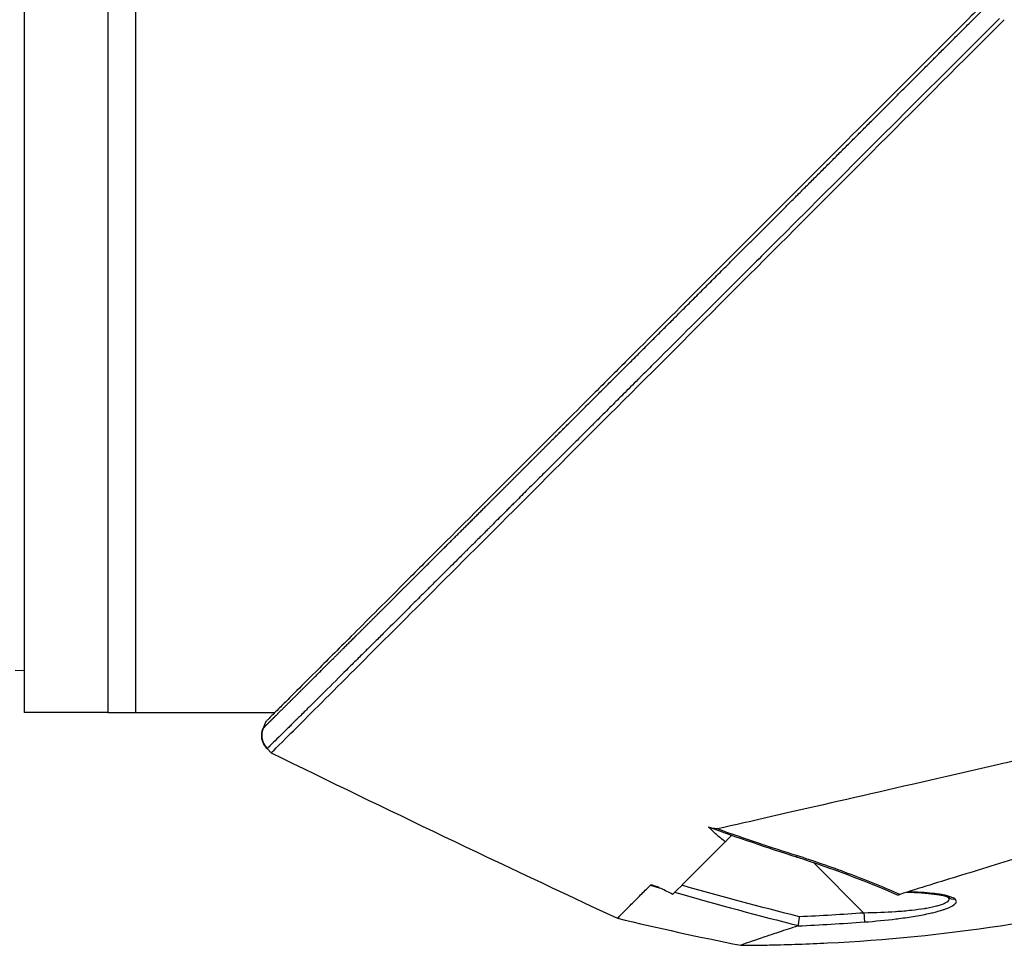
# Model space of a CAD drawing. Header units: millimetres. Extents: x 0 to 4378, y 0 to 2376.
# Tile 141 of 256: x 292 to 345, y 1537 to 1587. Entities that reach past the tile are written whole.
import ezdxf

# ---------------------------------------------------------------- set-up
doc = ezdxf.new("R2010")
doc.units = ezdxf.units.MM
doc.header["$LTSCALE"] = 0.2

# ---------------------------------------------------------------- blocks, each defined once
blk = doc.blocks.new('Blk$A45R2-4W24Z')
for p, q in [((-60.7, 1025.2), (-60.7, 947.2)), ((-60.7, 1025.2), (-60.7, 947.2)), ((-56.2, 1025.2), (-56.2, 947.2)), ((-62.2, 986.2), (-62.2, 947.2)), ((-62.2, 986.2), (-62.2, 947.2)), ((-55.7, 949.487), (-56.2, 949.479)), ((-62.2, 947.2), (-69.72, 947.2)), ((-60.7, 947.2), (-62.2, 947.2)), ((-60.7, 947.2), (-56.2, 947.2)), ((-71.321, 946.82), (-71.321, 946.82)), ((-69.24, 946.72), (-69.086, 946.357)), ((-69.3, 945.26), (-69.53, 945.029)), ((-69.3, 945.26), (-69.53, 945.029)), ((-94.353, 940.561), (-94.377, 940.584)), ((-94.353, 940.561), (-94.304, 940.61)), ((-98.785, 939.115), (-101.51, 936.39)), ((-90.003, 937.885), (-90.003, 937.886)), ((-88.203, 936.107), (-88.203, 936.107))]:
    blk.add_line(p, q)
for centre, major_axis, ratio, start_param, end_param in [((-70.021, 945.98), (0.69, 0.724), 0.9993, 4.688073, 5.87539), ((-72.727, 1383.517), (108.865, 448.433), 0.591151, 3.442854, 3.465082), ((-106.379, 937.616), (0.339, -0.368), 0.967361, 5.396498, 6.249789), ((-101.501, 936.399), (-0.036, -0.499), 0.017224, 4.732106, 6.133621)]:
    blk.add_ellipse(centre, major_axis=major_axis, ratio=ratio, start_param=start_param, end_param=end_param)
for points, knots in [([(-150.185, 1027.664), (-150.185, 1027.664), (-150.156, 1027.635), (-150.038, 1027.517), (-149.949, 1027.429), (-149.598, 1027.077), (-149.252, 1026.731), (-148.502, 1025.981), (-148.158, 1025.638), (-147.556, 1025.036), (-147.325, 1024.804), (-146.802, 1024.282), (-146.508, 1023.988), (-145.378, 1022.857), (-144.455, 1021.935), (-142.884, 1020.363), (-142.288, 1019.767), (-138.172, 1015.651), (-133.783, 1011.262), (-128.16, 1005.64), (-127.551, 1005.031), (-125.605, 1003.084), (-124.252, 1001.732), (-121.404, 998.884), (-119.906, 997.386), (-116.778, 994.258), (-115.145, 992.625), (-113.086, 990.566), (-112.667, 990.147), (-111.934, 989.414), (-111.637, 989.117), (-111.126, 988.605), (-110.88, 988.36), (-110.53, 988.009), (-110.503, 987.983), (-110.084, 987.563), (-109.896, 987.376), (-109.529, 987.009), (-109.344, 986.824), (-109.021, 986.5), (-108.882, 986.361), (-108.649, 986.128), (-108.554, 986.034), (-108.358, 985.838), (-108.257, 985.736), (-107.869, 985.349), (-107.574, 985.054), (-106.892, 984.371), (-106.482, 983.961), (-104.429, 981.908), (-102.792, 980.272), (-99.656, 977.135), (-98.153, 975.632), (-93.926, 971.405), (-91.235, 968.714), (-88.096, 965.576), (-87.548, 965.027), (-85.958, 963.437), (-84.929, 962.409), (-82.065, 959.544), (-80.287, 957.766), (-77.966, 955.445), (-77.313, 954.793), (-76.14, 953.62), (-75.613, 953.093), (-74.668, 952.148), (-74.245, 951.725), (-73.136, 950.616), (-72.494, 949.974), (-71.501, 948.981), (-71.121, 948.6), (-70.663, 948.143), (-70.545, 948.025), (-70.239, 947.719), (-70.068, 947.548), (-69.696, 947.176), (-69.526, 947.006), (-69.355, 946.835), (-69.312, 946.792), (-69.269, 946.749), (-69.258, 946.738), (-69.247, 946.727), (-69.244, 946.724), (-69.242, 946.722), (-69.241, 946.721), (-69.24, 946.72), (-69.24, 946.72), (-69.24, 946.72), (-69.24, 946.72), (-69.24, 946.72)], [0, 0, 0, 0, 0.264332, 0.264332, 0.528758, 0.528758, 1.056139, 1.056139, 1.406505, 1.406505, 1.606603, 1.606603, 1.835356, 1.835356, 2.445847, 2.445847, 2.794554, 2.794554, 4.769924, 4.769924, 5.00797, 5.00797, 5.526041, 5.526041, 6.089229, 6.089229, 6.695329, 6.695329, 6.850985, 6.850985, 6.965758, 6.965758, 7.072004, 7.072004, 7.117238, 7.117238, 7.152898, 7.152898, 7.188974, 7.188974, 7.2161, 7.2161, 7.234487, 7.234487, 7.254339, 7.254339, 7.310164, 7.310164, 7.395171, 7.395171, 7.733586, 7.733586, 8.048233, 8.048233, 8.627304, 8.627304, 8.751092, 8.751092, 8.989797, 8.989797, 9.432477, 9.432477, 9.613385, 9.613385, 9.771568, 9.771568, 9.909899, 9.909899, 10.152258, 10.152258, 10.334616, 10.334616, 10.403043, 10.403043, 10.523121, 10.523121, 10.703617, 10.703617, 10.793786, 10.793786, 10.838901, 10.838901, 10.861447, 10.861447, 10.872715, 10.872715, 10.878346, 10.878346, 10.883825, 10.883825, 10.883825, 10.883825]), ([(-108.82, 984.642), (-108.24, 984.063), (-107.66, 983.484), (-107.081, 982.905), (-105.923, 981.749), (-104.766, 980.593), (-103.613, 979.442), (-102.46, 978.29), (-101.311, 977.143), (-100.167, 976.001), (-99.025, 974.86), (-97.888, 973.725), (-96.759, 972.599), (-96.411, 972.252), (-96.064, 971.905), (-95.718, 971.559), (-94.942, 970.785), (-94.171, 970.015), (-93.405, 969.251), (-92.299, 968.147), (-91.205, 967.055), (-90.124, 965.976), (-89.889, 965.743), (-89.656, 965.51), (-89.423, 965.278), (-89.388, 965.242), (-89.352, 965.207), (-89.317, 965.172), (-89.049, 964.904), (-88.782, 964.639), (-88.517, 964.373), (-88.309, 964.167), (-88.103, 963.961), (-87.897, 963.755), (-87.644, 963.503), (-87.393, 963.252), (-87.142, 963.002), (-87.077, 962.938), (-87.001, 962.862), (-86.936, 962.797), (-86.875, 962.737), (-86.825, 962.686), (-86.801, 962.662), (-86.75, 962.612), (-86.673, 962.535), (-86.57, 962.432), (-86.466, 962.328), (-86.335, 962.198), (-86.178, 962.041), (-86.171, 962.034), (-86.164, 962.027), (-86.157, 962.02), (-86.085, 961.948), (-86.007, 961.87), (-85.924, 961.787), (-85.832, 961.696), (-85.718, 961.583), (-85.649, 961.513), (-85.559, 961.423), (-85.471, 961.336), (-85.387, 961.252), (-85.208, 961.074), (-85.042, 960.908), (-84.886, 960.752), (-84.829, 960.695), (-84.773, 960.639), (-84.718, 960.585), (-84.682, 960.549), (-84.662, 960.529), (-84.624, 960.491), (-84.604, 960.471), (-84.58, 960.446), (-84.545, 960.412), (-84.347, 960.214), (-84.162, 960.03), (-83.991, 959.86), (-83.95, 959.818), (-83.91, 959.778), (-83.87, 959.739), (-83.581, 959.45), (-83.334, 959.204), (-83.129, 958.999), (-82.895, 958.766), (-82.714, 958.586), (-82.586, 958.457), (-82.521, 958.393), (-82.47, 958.342), (-82.431, 958.303), (-82.425, 958.298), (-82.411, 958.283), (-82.392, 958.264), (-82.345, 958.218), (-82.269, 958.142), (-82.216, 958.089), (-82.142, 958.016), (-82.072, 957.945), (-82.005, 957.878), (-81.882, 957.756), (-81.77, 957.645), (-81.67, 957.544), (-81.549, 957.424), (-81.444, 957.32), (-81.355, 957.23), (-81.313, 957.189), (-81.275, 957.151), (-81.24, 957.116), (-81.223, 957.099), (-81.215, 957.091), (-81.208, 957.084), (-81.201, 957.077), (-81.194, 957.07), (-81.177, 957.053), (-81.131, 957.007), (-81.058, 956.934), (-80.958, 956.835), (-80.913, 956.79), (-80.863, 956.74), (-80.807, 956.685), (-80.628, 956.506), (-80.453, 956.331), (-80.333, 956.212), (-80.213, 956.093), (-80.127, 956.007), (-80.074, 955.954), (-80.061, 955.941), (-79.999, 955.879), (-79.96, 955.84), (-79.92, 955.801), (-79.882, 955.763), (-79.844, 955.725), (-79.767, 955.649), (-79.693, 955.575), (-79.621, 955.503), (-79.604, 955.486), (-79.588, 955.47), (-79.571, 955.453), (-79.445, 955.328), (-79.326, 955.209), (-79.212, 955.096), (-79.101, 954.986), (-78.997, 954.881), (-78.897, 954.782), (-78.639, 954.526), (-78.42, 954.307), (-78.238, 954.126), (-78.166, 954.054), (-78.099, 953.988), (-78.038, 953.927), (-78.004, 953.893), (-77.971, 953.861), (-77.941, 953.83), (-77.91, 953.8), (-77.902, 953.792), (-77.851, 953.741), (-77.749, 953.64), (-77.648, 953.539), (-77.547, 953.439), (-77.346, 953.238), (-77.147, 953.04), (-76.95, 952.844), (-76.557, 952.453), (-76.173, 952.071), (-75.801, 951.701), (-75.787, 951.687), (-75.774, 951.674), (-75.761, 951.661), (-75.588, 951.489), (-75.418, 951.32), (-75.251, 951.154), (-75.161, 951.064), (-75.071, 950.975), (-74.983, 950.887), (-74.938, 950.843), (-74.881, 950.786), (-74.86, 950.765), (-74.839, 950.745), (-74.817, 950.723), (-74.795, 950.701), (-74.744, 950.65), (-74.689, 950.596), (-74.631, 950.538), (-74.491, 950.399), (-74.333, 950.241), (-74.159, 950.069), (-73.983, 949.894), (-73.791, 949.703), (-73.586, 949.499), (-73.218, 949.134), (-72.807, 948.726), (-72.38, 948.302), (-72.183, 948.106), (-71.982, 947.907), (-71.781, 947.708), (-71.644, 947.571), (-71.506, 947.435), (-71.37, 947.3), (-71.286, 947.217), (-71.203, 947.135), (-71.121, 947.053), (-71.094, 947.027), (-71.068, 947.001), (-71.042, 946.975), (-70.987, 946.921), (-70.937, 946.871), (-70.901, 946.836), (-70.797, 946.733), (-70.698, 946.635), (-70.603, 946.541), (-70.541, 946.479), (-70.481, 946.42), (-70.422, 946.362), (-70.237, 946.179), (-70.073, 946.017), (-69.932, 945.878), (-69.791, 945.739), (-69.673, 945.622), (-69.578, 945.53), (-69.484, 945.437), (-69.413, 945.368), (-69.366, 945.323), (-69.343, 945.3), (-69.326, 945.284), (-69.315, 945.273)], [0, 0, 0, 0, 0.032845, 0.032845, 0.032845, 0.098514, 0.098514, 0.098514, 0.164155, 0.164155, 0.164155, 0.229765, 0.229765, 0.229765, 0.25, 0.25, 0.25, 0.295338, 0.295338, 0.295338, 0.360817, 0.360817, 0.360817, 0.375, 0.375, 0.375, 0.377162, 0.377162, 0.377162, 0.393509, 0.393509, 0.393509, 0.40625, 0.40625, 0.40625, 0.421875, 0.421875, 0.421875, 0.42593, 0.42593, 0.42593, 0.429688, 0.429688, 0.429688, 0.4375, 0.4375, 0.4375, 0.445313, 0.445313, 0.445313, 0.445664, 0.445664, 0.445664, 0.449219, 0.449219, 0.449219, 0.453125, 0.453125, 0.453125, 0.458169, 0.458169, 0.458169, 0.46875, 0.46875, 0.46875, 0.472656, 0.472656, 0.472656, 0.475217, 0.475217, 0.475217, 0.476563, 0.476563, 0.476563, 0.484375, 0.484375, 0.484375, 0.486257, 0.486257, 0.486257, 0.5, 0.5, 0.5, 0.515625, 0.515625, 0.515625, 0.523438, 0.523438, 0.523438, 0.52457, 0.52457, 0.52457, 0.527344, 0.527344, 0.527344, 0.53125, 0.53125, 0.53125, 0.538372, 0.538372, 0.538372, 0.546875, 0.546875, 0.546875, 0.550781, 0.550781, 0.550781, 0.552734, 0.552734, 0.552734, 0.554688, 0.554688, 0.554688, 0.560068, 0.560068, 0.560068, 0.5625, 0.5625, 0.5625, 0.570313, 0.570313, 0.570313, 0.578125, 0.578125, 0.578125, 0.580078, 0.580078, 0.580078, 0.582031, 0.582031, 0.582031, 0.585938, 0.585938, 0.585938, 0.586848, 0.586848, 0.586848, 0.59375, 0.59375, 0.59375, 0.600497, 0.600497, 0.600497, 0.618038, 0.618038, 0.618038, 0.625, 0.625, 0.625, 0.628906, 0.628906, 0.628906, 0.632813, 0.632813, 0.632813, 0.640625, 0.640625, 0.640625, 0.65625, 0.65625, 0.65625, 0.6875, 0.6875, 0.6875, 0.688623, 0.688623, 0.688623, 0.703125, 0.703125, 0.703125, 0.710938, 0.710938, 0.710938, 0.714844, 0.714844, 0.714844, 0.71875, 0.71875, 0.71875, 0.727865, 0.727865, 0.727865, 0.75, 0.75, 0.75, 0.772382, 0.772382, 0.772382, 0.8125, 0.8125, 0.8125, 0.831023, 0.831023, 0.831023, 0.84375, 0.84375, 0.84375, 0.851563, 0.851563, 0.851563, 0.854072, 0.854072, 0.854072, 0.859375, 0.859375, 0.859375, 0.875, 0.875, 0.875, 0.885308, 0.885308, 0.885308, 0.918094, 0.918094, 0.918094, 0.950853, 0.950853, 0.950853, 0.983613, 0.983613, 0.983613, 1, 1, 1, 1]), ([(-69.53, 945.029), (-69.533, 945.032), (-69.883, 945.382), (-71.287, 946.786), (-72.304, 947.803), (-74.825, 950.324), (-76.331, 951.83), (-79.612, 955.111), (-81.413, 956.912), (-87.156, 962.654), (-91.379, 966.877), (-100.069, 975.569), (-104.57, 980.079), (-109.085, 984.583)], [0, 0, 0, 0, 0.125, 0.125, 0.25, 0.25, 0.375, 0.375, 0.5, 0.5, 0.75, 0.75, 1, 1, 1, 1]), ([(-148.111, 951.324), (-147.998, 951.296), (-147.828, 951.251), (-147.374, 951.125), (-147.09, 951.045), (-146.529, 950.881), (-146.279, 950.808), (-145.851, 950.68), (-145.687, 950.631), (-144.148, 950.167), (-142.307, 949.598), (-139.936, 948.854), (-139.792, 948.809), (-139.339, 948.667), (-139.01, 948.563), (-138.354, 948.357), (-138.02, 948.252), (-137.348, 948.04), (-137.003, 947.931), (-136.299, 947.708), (-135.941, 947.595), (-134.838, 947.246), (-134.077, 947.004), (-132.522, 946.51), (-131.728, 946.258), (-130.53, 945.876), (-130.137, 945.751), (-128.082, 945.095), (-126.373, 944.547), (-124.199, 943.848), (-123.769, 943.709), (-122.905, 943.433), (-122.47, 943.293), (-121.602, 943.017), (-121.17, 942.88), (-120.326, 942.615), (-119.911, 942.486), (-119.303, 942.297), (-119.107, 942.236), (-118.534, 942.058), (-118.152, 941.94), (-117.434, 941.718), (-117.096, 941.614), (-115.531, 941.131), (-114.314, 940.755), (-112.223, 940.109), (-111.345, 939.838), (-109.202, 939.176), (-107.961, 938.793), (-106.192, 938.246), (-105.619, 938.069), (-104.507, 937.725), (-103.966, 937.558), (-103.447, 937.397)], [0.000005, 0.000005, 0.000005, 0.000005, 0.319511, 0.319511, 0.639479, 0.639479, 0.852403, 0.852403, 0.973891, 0.973891, 1.947625, 1.947625, 2.010365, 2.010365, 2.139691, 2.139691, 2.265575, 2.265575, 2.393345, 2.393345, 2.521559, 2.521559, 2.781941, 2.781941, 3.041001, 3.041001, 3.166048, 3.166048, 3.692233, 3.692233, 3.821507, 3.821507, 3.951206, 3.951206, 4.07808, 4.07808, 4.201324, 4.201324, 4.258471, 4.258471, 4.368502, 4.368502, 4.468635, 4.468635, 4.831764, 4.831764, 5.102761, 5.102761, 5.508805, 5.508805, 5.711646, 5.711646, 5.914059, 5.914059, 5.914059, 5.914059]), ([(-122.462, 947.534), (-121.433, 947.286), (-120.412, 947.065), (-119.063, 946.756), (-118.908, 946.72), (-118.339, 946.59), (-117.925, 946.495), (-115.86, 946.022), (-114.217, 945.645), (-112.366, 945.221), (-112.15, 945.172), (-111.439, 945.009), (-110.949, 944.897), (-109.901, 944.656), (-109.349, 944.53), (-108.167, 944.258), (-107.543, 944.115), (-101.825, 942.802), (-97.296, 941.772), (-93.608, 940.924)], [0.000234, 0.000234, 0.000234, 0.000234, 0.319634, 0.319634, 0.361124, 0.361124, 0.471797, 0.471797, 0.914416, 0.914416, 0.9732, 0.9732, 1.107816, 1.107816, 1.261595, 1.261595, 1.436675, 1.436675, 2.883412, 2.883412, 2.883412, 2.883412]), ([(-69.3, 945.26), (-69.168, 945.392), (-69.064, 945.578), (-69.025, 945.779), (-68.987, 945.979), (-69.016, 946.186), (-69.087, 946.357)], [0, 0, 0, 0, 0.5027152, 0.5027152, 0.5027152, 1, 1, 1, 1]), ([(-69.086, 946.357), (-68.958, 946.053), (-69.005, 945.63), (-69.213, 945.359), (-69.24, 945.323), (-69.269, 945.29), (-69.3, 945.26)], [0, 0, 0, 0, 0.8841337, 0.8841337, 0.8841337, 0.9999928, 0.9999928, 0.9999928, 0.9999928]), ([(-69.315, 945.273), (-69.309, 945.268), (-69.305, 945.264), (-69.303, 945.262), (-69.302, 945.261), (-69.301, 945.26), (-69.3, 945.26)], [0, 0, 0, 0, 0.6656638, 0.6656638, 0.6656638, 1, 1, 1, 1]), ([(-94.859, 934.648), (-94.861, 934.648), (-94.864, 934.648), (-94.871, 934.648), (-94.875, 934.648), (-94.892, 934.648), (-94.905, 934.648), (-94.957, 934.648), (-94.995, 934.648), (-95.149, 934.649), (-95.265, 934.65), (-95.728, 934.654), (-96.075, 934.659), (-97.463, 934.686), (-98.505, 934.722), (-102.669, 934.931), (-105.789, 935.237), (-115.62, 936.721), (-122.293, 938.535), (-128.586, 941.149)], [0, 0, 0, 0, 0.000802, 0.000802, 0.00209, 0.00209, 0.005947, 0.005947, 0.017519, 0.017519, 0.052232, 0.052232, 0.156375, 0.156375, 0.468834, 0.468834, 1.40719, 1.40719, 3.451384, 3.451384, 3.451384, 3.451384]), ([(-94.024, 940.231), (-93.866, 940.357), (-93.705, 940.488), (-93.413, 940.741), (-93.247, 940.891), (-93.123, 941.03)], [-0.1237169, -0.1237169, -0.1237169, -0.1237169, -0.0602309, -0.0602309, -0.0001168, -0.0001168, -0.0001168, -0.0001168]), ([(-93.608, 940.924), (-93.582, 940.92), (-93.546, 940.923), (-93.469, 940.934), (-93.418, 940.946), (-93.29, 940.978), (-93.202, 941.004), (-93.123, 941.03)], [-0.053772, -0.053772, -0.053772, -0.053772, -0.04302429, -0.04302429, -0.02732571, -0.02732571, -0.00036275, -0.00036275, -0.00036275, -0.00036275]), ([(-94.024, 940.231), (-94.039, 940.246), (-94.057, 940.264), (-94.077, 940.284), (-94.15, 940.357), (-94.251, 940.458), (-94.353, 940.561)], [0, 0, 0, 0, 0.215099, 0.215099, 0.215099, 1, 1, 1, 1]), ([(-94.024, 940.231), (-93.446, 939.653), (-92.92, 939.127), (-91.971, 938.179), (-91.553, 937.76), (-91.188, 937.395)], [0.0000049, 0.0000049, 0.0000049, 0.0000049, 0.4157156, 0.4157156, 0.8306466, 0.8306466, 0.8306466, 0.8306466]), ([(-103.447, 937.397), (-103.017, 937.583), (-102.57, 937.771), (-101.636, 938.148), (-101.099, 938.357), (-99.723, 938.873), (-98.807, 939.194), (-97.875, 939.487)], [0.0000177, 0.0000177, 0.0000177, 0.0000177, 0.25, 0.25, 0.5, 0.5, 1, 1, 1, 1]), ([(-91.188, 937.395), (-90.986, 937.501), (-90.767, 937.612), (-90.478, 937.745), (-90.384, 937.786), (-90.231, 937.845), (-90.157, 937.872), (-90.07, 937.894), (-90.043, 937.899), (-90.014, 937.899), (-90.008, 937.899), (-89.998, 937.897), (-89.995, 937.896), (-89.99, 937.894), (-89.989, 937.893), (-89.987, 937.892)], [-0.1365657, -0.1365657, -0.1365657, -0.1365657, -0.0682763, -0.0682763, -0.0392084, -0.0392084, -0.0171749, -0.0171749, -0.0074554, -0.0074554, -0.0039731, -0.0039731, -0.0018516, -0.0018516, -0.0004271, -0.0004271, -0.0004271, -0.0004271]), ([(-88.203, 936.107), (-88.203, 936.107), (-88.203, 936.107), (-88.205, 936.107), (-88.205, 936.108), (-88.208, 936.109), (-88.211, 936.111), (-88.219, 936.118), (-88.227, 936.125), (-88.258, 936.154), (-88.287, 936.183), (-88.4, 936.299), (-88.51, 936.414), (-88.697, 936.601), (-88.737, 936.642), (-88.853, 936.758), (-88.933, 936.839), (-89.152, 937.059), (-89.298, 937.205), (-89.62, 937.526), (-89.797, 937.701), (-89.986, 937.891)], [-1.313678, -1.313678, -1.313678, -1.313678, -1.294129, -1.294129, -1.273962, -1.273962, -1.233424, -1.233424, -1.151167, -1.151167, -0.987029, -0.987029, -0.662873, -0.662873, -0.580154, -0.580154, -0.434248, -0.434248, -0.216716, -0.216716, -0.000003, -0.000003, -0.000003, -0.000003]), ([(-106.44, 937.129), (-106.401, 937.166), (-106.341, 937.2), (-106.261, 937.233), (-106.208, 937.256), (-106.135, 937.28), (-106.062, 937.301), (-106.026, 937.311), (-105.99, 937.32), (-105.959, 937.327), (-105.9, 937.342), (-105.836, 937.355), (-105.768, 937.368), (-105.724, 937.377), (-105.677, 937.385), (-105.629, 937.393), (-105.567, 937.403), (-105.502, 937.413), (-105.434, 937.422), (-105.429, 937.423), (-105.423, 937.424), (-105.417, 937.424), (-105.351, 937.433), (-105.265, 937.444), (-105.219, 937.449), (-105.029, 937.47), (-104.82, 937.488), (-104.59, 937.503), (-104.376, 937.517), (-104.142, 937.528), (-103.893, 937.535)], [0, 0, 0, 0, 0.125, 0.125, 0.125, 0.2090035, 0.2090035, 0.2090035, 0.25, 0.25, 0.25, 0.3256794, 0.3256794, 0.3256794, 0.375, 0.375, 0.375, 0.4375, 0.4375, 0.4375, 0.442409, 0.442409, 0.442409, 0.5, 0.5, 0.5, 0.7377626, 0.7377626, 0.7377626, 0.9587834, 0.9587834, 0.9587834, 0.9587834]), ([(-103.841, 937.519), (-104.388, 937.503), (-104.896, 937.467), (-105.486, 937.388), (-105.654, 937.358), (-105.876, 937.304), (-105.95, 937.281), (-106.025, 937.251), (-106.043, 937.242), (-106.054, 937.236), (-106.056, 937.235), (-106.056, 937.235)], [0.0190874, 0.0190874, 0.0190874, 0.0190874, 0.2091507, 0.2091507, 0.2979206, 0.2979206, 0.3586691, 0.3586691, 0.391128, 0.391128, 0.4030772, 0.4030772, 0.4030772, 0.4030772]), ([(-103.356, 937.372), (-103.366, 937.374), (-103.38, 937.377), (-103.411, 937.386), (-103.428, 937.391), (-103.447, 937.397)], [-0.01640349, -0.01640349, -0.01640349, -0.01640349, -0.00821386, -0.00821386, -0.00007454, -0.00007454, -0.00007454, -0.00007454]), ([(-103.309, 937.379), (-103.32, 937.373), (-103.332, 937.37), (-103.343, 937.37), (-103.347, 937.371), (-103.351, 937.371), (-103.356, 937.372)], [0.8069004, 0.8069004, 0.8069004, 0.8069004, 0.9461679, 0.9461679, 0.9461679, 0.9999981, 0.9999981, 0.9999981, 0.9999981]), ([(-101.537, 935.906), (-102.111, 935.948), (-102.711, 936.007), (-103.234, 936.071), (-103.289, 936.078), (-103.343, 936.085), (-103.396, 936.092), (-103.703, 936.132), (-103.997, 936.175), (-104.281, 936.222), (-104.423, 936.246), (-104.563, 936.271), (-104.702, 936.298), (-104.84, 936.325), (-104.964, 936.35), (-105.089, 936.378), (-105.175, 936.398), (-105.26, 936.418), (-105.348, 936.44), (-105.506, 936.48), (-105.632, 936.516), (-105.767, 936.559), (-105.817, 936.575), (-105.868, 936.593), (-105.92, 936.612), (-105.961, 936.627), (-106.001, 936.642), (-106.037, 936.657), (-106.088, 936.677), (-106.135, 936.698), (-106.178, 936.719), (-106.205, 936.732), (-106.228, 936.743), (-106.249, 936.755), (-106.288, 936.776), (-106.324, 936.798), (-106.364, 936.827), (-106.376, 936.836), (-106.388, 936.845), (-106.399, 936.854), (-106.415, 936.868), (-106.429, 936.881), (-106.442, 936.894), (-106.46, 936.914), (-106.47, 936.928), (-106.482, 936.951), (-106.484, 936.954), (-106.485, 936.958), (-106.487, 936.961), (-106.512, 937.02), (-106.497, 937.076), (-106.44, 937.129)], [0, 0, 0, 0, 0.25, 0.25, 0.25, 0.275957, 0.275957, 0.275957, 0.425518, 0.425518, 0.425518, 0.5, 0.5, 0.5, 0.573987, 0.573987, 0.573987, 0.625, 0.625, 0.625, 0.716202, 0.716202, 0.716202, 0.75, 0.75, 0.75, 0.776323, 0.776323, 0.776323, 0.8125, 0.8125, 0.8125, 0.835296, 0.835296, 0.835296, 0.875, 0.875, 0.875, 0.887583, 0.887583, 0.887583, 0.90625, 0.90625, 0.90625, 0.933682, 0.933682, 0.933682, 0.9375, 0.9375, 0.9375, 1, 1, 1, 1]), ([(-106.049, 937.239), (-106.096, 937.188), (-106.109, 937.136), (-106.085, 937.084), (-106.072, 937.055), (-106.047, 937.026), (-106.013, 936.998), (-105.977, 936.969), (-105.932, 936.94), (-105.878, 936.914), (-105.874, 936.912), (-105.87, 936.909), (-105.865, 936.907), (-105.814, 936.882), (-105.754, 936.858), (-105.685, 936.833), (-105.612, 936.807), (-105.529, 936.782), (-105.437, 936.757), (-105.435, 936.757), (-105.432, 936.756), (-105.429, 936.755), (-105.338, 936.731), (-105.237, 936.707), (-105.127, 936.685), (-105.032, 936.666), (-104.912, 936.644), (-104.814, 936.628), (-104.799, 936.625), (-104.784, 936.623), (-104.77, 936.62), (-104.564, 936.587), (-104.331, 936.557), (-104.07, 936.528), (-103.94, 936.514), (-103.803, 936.501), (-103.659, 936.488), (-103.528, 936.477), (-103.363, 936.464), (-103.242, 936.456), (-103.23, 936.455), (-103.219, 936.454), (-103.208, 936.453), (-102.718, 936.42), (-102.149, 936.395), (-101.51, 936.39)], [0.0100819, 0.0100819, 0.0100819, 0.0100819, 0.1204229, 0.1204229, 0.1204229, 0.1815652, 0.1815652, 0.1815652, 0.2449086, 0.2449086, 0.2449086, 0.25, 0.25, 0.25, 0.3098661, 0.3098661, 0.3098661, 0.3731915, 0.3731915, 0.3731915, 0.375, 0.375, 0.375, 0.4375, 0.4375, 0.4375, 0.4915863, 0.4915863, 0.4915863, 0.5, 0.5, 0.5, 0.625, 0.625, 0.625, 0.6875, 0.6875, 0.6875, 0.7443542, 0.7443542, 0.7443542, 0.75, 0.75, 0.75, 1, 1, 1, 1]), ([(-97.975, 935.71), (-97.979, 935.734), (-97.988, 935.797), (-97.995, 935.862), (-97.996, 935.871), (-97.997, 935.88), (-97.998, 935.888), (-98.002, 935.922), (-98.003, 935.928), (-98.013, 936.026), (-98.024, 936.124), (-98.029, 936.177), (-98.03, 936.184)], [0.0000145, 0.0000145, 0.0000145, 0.0000145, 0.4407612, 0.4407612, 0.4407612, 0.5, 0.5, 0.5, 0.75, 0.75, 0.75, 1, 1, 1, 1]), ([(-97.975, 935.71), (-97.973, 935.707), (-97.972, 935.704), (-97.966, 935.699), (-97.961, 935.696), (-97.956, 935.695)], [-0.007110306, -0.007110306, -0.007110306, -0.007110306, -0.003649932, -0.003649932, -0.000004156, -0.000004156, -0.000004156, -0.000004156]), ([(-97.956, 935.695), (-97.768, 935.634), (-97.589, 935.576), (-97.249, 935.464), (-97.087, 935.411), (-96.831, 935.327), (-96.732, 935.294), (-96.513, 935.221), (-96.394, 935.181), (-96.129, 935.093), (-95.99, 935.045), (-95.79, 934.977), (-95.72, 934.953), (-95.418, 934.85), (-95.234, 934.785), (-94.972, 934.69), (-94.893, 934.661), (-94.865, 934.65), (-94.86, 934.648), (-94.859, 934.648), (-94.859, 934.648)], [-1.260139, -1.260139, -1.260139, -1.260139, -1.13977, -1.13977, -1.019298, -1.019298, -0.938268, -0.938268, -0.827897, -0.827897, -0.68116, -0.68116, -0.598483, -0.598483, -0.299873, -0.299873, 0, 0, 0.035566, 0.071132, 0.071132, 0.071132, 0.071132])]:
    blk.add_open_spline(points, degree=3, knots=knots)
for points, weights, knots in [([(-69.101, 946.371), (-69.112, 946.381), (-69.142, 946.411), (-69.217, 946.486), (-69.322, 946.59), (-69.461, 946.726), (-69.686, 946.95), (-70.041, 947.302), (-70.581, 947.839), (-71.141, 948.396), (-71.77, 949.022), (-72.456, 949.706), (-73.186, 950.433), (-73.964, 951.208), (-74.633, 951.875), (-75.478, 952.717), (-76.36, 953.597), (-77.288, 954.522), (-78.089, 955.32), (-78.743, 955.973), (-79.594, 956.822), (-80.685, 957.911), (-81.767, 958.99), (-82.676, 959.897), (-83.366, 960.586), (-84.064, 961.283), (-84.769, 961.987), (-85.482, 962.698), (-86.109, 963.325), (-86.741, 963.956), (-87.488, 964.702), (-88.337, 965.549), (-89.07, 966.281), (-89.881, 967.091), (-90.951, 968.159), (-92.415, 969.621), (-93.959, 971.163), (-95.518, 972.72), (-97.613, 974.813), (-100.259, 977.457), (-103.42, 980.615), (-106.053, 983.245), (-107.614, 984.804), (-108.143, 985.333)], [1.00000090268, 1.00000090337, 1.00000090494, 1.00000090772, 1.0000009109, 1.00000091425, 1.00000091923, 1.00000092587, 1.00000093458, 1.00000094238, 1.00000095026, 1.00000095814, 1.00000096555, 1.00000097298, 1.00000097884, 1.00000098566, 1.00000099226, 1.00000099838, 1.00000100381, 1.00000100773, 1.00000101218, 1.00000101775, 1.00000102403, 1.00000102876, 1.00000103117, 1.00000103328, 1.00000103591, 1.00000103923, 1.00000104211, 1.0000010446, 1.00000104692, 1.00000104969, 1.00000105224, 1.00000105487, 1.00000105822, 1.00000106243, 1.00000106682, 1.00000107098, 1.00000107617, 1.00000108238, 1.00000108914, 1.0000010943, 1.00000109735, 1.00000109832], [0, 0, 0, 0, 0.0151525, 0.0292941, 0.044451, 0.0596102, 0.074777, 0.1051282, 0.1355082, 0.1659319, 0.1842014, 0.2146819, 0.2441937, 0.2594697, 0.2900562, 0.3053613, 0.3329363, 0.3636151, 0.3789659, 0.3943189, 0.4127549, 0.4414743, 0.4723959, 0.487904, 0.5032925, 0.5187091, 0.5341501, 0.5495914, 0.5650106, 0.5745174, 0.5899446, 0.6123468, 0.6277921, 0.6355162, 0.6625597, 0.6934739, 0.7244066, 0.7553455, 0.7862944, 0.8482151, 0.9101575, 0.9695323, 1, 1, 1, 1]), ([(-69.087, 946.357), (-69.087, 946.358), (-69.088, 946.358), (-69.092, 946.362), (-69.096, 946.366), (-69.101, 946.371)], [1, 1.00000030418, 1.00000060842, 1.00000060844, 1.00000030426, 1], [0, 0, 0, 0, 0.334335, 0.334335, 1, 1, 1, 1])]:
    blk.add_rational_spline(points, weights, degree=3, knots=knots)
for points in [[(-69.087, 946.357), (-69.086, 946.357), (-69.086, 946.357), (-69.086, 946.357)], [(-69.53, 945.029), (-75.726, 941.996), (-81.95, 939.021), (-88.203, 936.107)], [(-69.3, 945.26), (-69.3, 945.259), (-69.3, 945.26), (-69.3, 945.26)], [(-93.122, 941.028), (-94.692, 940.467), (-96.269, 939.925), (-97.859, 939.422)], [(-93.123, 941.03), (-93.122, 941.029), (-93.121, 941.028), (-93.121, 941.028)], [(-97.875, 939.487), (-96.549, 939.906), (-95.125, 940.381), (-93.608, 940.924)], [(-97.875, 939.486), (-97.864, 939.448), (-97.858, 939.422), (-97.86, 939.421)], [(-97.859, 939.418), (-99.719, 938.831), (-101.562, 938.129), (-103.308, 937.378)], [(-89.986, 937.891), (-90.145, 937.844), (-90.303, 937.797), (-90.461, 937.751)], [(-89.987, 937.892), (-89.987, 937.891), (-89.987, 937.891), (-89.986, 937.891)], [(-91.301, 937.508), (-93.656, 936.831), (-95.88, 936.236), (-97.975, 935.71)], [(-101.51, 936.39), (-100.351, 936.306), (-99.19, 936.238), (-98.03, 936.184)], [(-97.956, 935.695), (-99.146, 935.75), (-100.327, 935.819), (-101.537, 935.906)], [(-88.203, 936.107), (-90.412, 935.58), (-92.632, 935.093), (-94.859, 934.648)], [(-88.203, 936.107), (-88.203, 936.107), (-88.203, 936.107), (-88.203, 936.107)], [(-94.859, 934.648), (-94.859, 934.648), (-94.859, 934.648), (-94.859, 934.648)]]:
    blk.add_open_spline(points, degree=3)

msp = doc.modelspace()

# ---------------------------------------------------------------- block references
at = {"xscale": -1}
msp.add_blockref('Blk$A45R2-4W24Z', (235.724, 602.257), dxfattribs=at)

doc.saveas('drawing.dxf')
